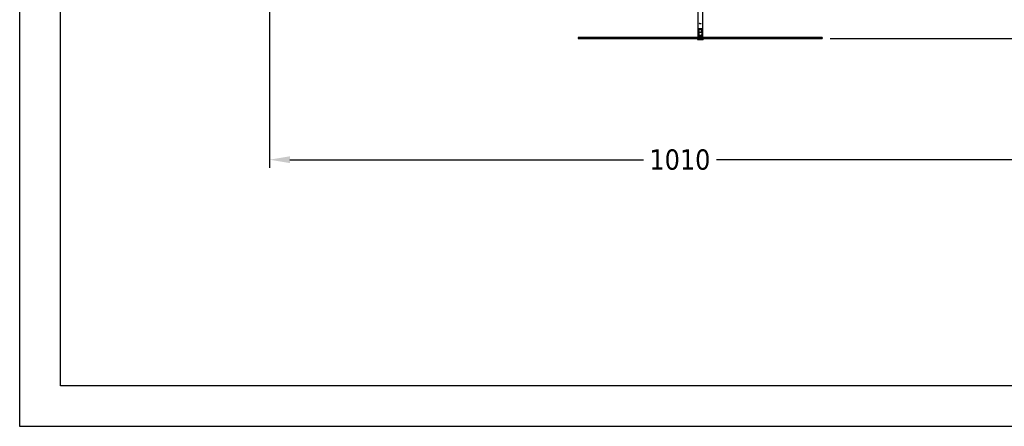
# Model space of a CAD drawing. Extents: x 355 to 4455, y -172 to 2698.
# Tile 1 of 16: x 355 to 1566, y -172 to 329. Entities that reach past the tile are written whole.
import ezdxf

# ---------------------------------------------------------------- set-up
doc = ezdxf.new("R2010")
doc.units = 0
doc.header["$LTSCALE"] = 10
doc.linetypes.add('DASHED', pattern=[0.2068, 0.1655, -0.0413])
for name, color, linetype in [('Nascosta (ISO)', 7, 'DASHED'), ('PROSPETTI', 7, 'Continuous'), ('Visibile (ISO)', 7, 'Continuous')]:
    doc.layers.add(name, color=color, linetype=linetype)
doc.styles.get("Standard").update_dxf_attribs({"font": 'TAHOMA.TTF'})
doc.dimstyles.get("Standard").update_dxf_attribs({"dimtxt": 0.18, "dimasz": 0.18, "dimexe": 0.18, "dimexo": 0.0625, "dimgap": 0.09, "dimtad": 0, "dimtih": 1, "dimtoh": 1, "dimdec": 4, "dimzin": 0, "dimdsep": 46, "dimtxsty": 'Standard', "dimcen": 0.09, "dimadec": 0, "dimazin": 0, "dimtfac": 1, "dimtdec": 4, "dimtofl": 0, "dimtmove": 0, "dimatfit": 3, "dimfxl": 0, "dimtolj": 1, "dimtzin": 0, "dimarcsym": 0})

# ---------------------------------------------------------------- blocks, each defined once
blk = doc.blocks.new('A3')
at = {"layer": 'PROSPETTI'}
for points in [[(-90.29, 286.83), (319.71, 286.83), (319.71, -0.17), (-90.29, -0.17)], [(-85.29, 281.83), (314.71, 281.83), (314.71, 4.83), (-85.29, 4.83)]]:
    blk.add_lwpolyline(points, close=True, dxfattribs=at)
blk = doc.blocks.new('*D14')
at = {"color": 0, "lineweight": -2}
for p, q in [((1302.1, 1293.6), (1848.6, 1293.6)), ((1838.6, 1268.6), (1838.6, 822.6)), ((1838.6, 330.6), (1838.6, 776.6)), ((1352.1, 305.6), (1848.6, 305.6))]:
    blk.add_line(p, q, dxfattribs=at)
at = {"color": 0}
for points in [[(1834.4, 1268.6), (1842.7, 1268.6), (1838.6, 1293.6)], [(1834.4, 330.6), (1842.7, 330.6), (1838.6, 305.6)]]:
    blk.add_solid(points, dxfattribs=at)
at = {"layer": 'DEFPOINTS', "color": 0}
for p in [(1292.1, 1293.6), (1342.1, 305.6), (1838.6, 305.6)]:
    blk.add_point(p, dxfattribs=at)
at = {"color": 0, "insert": (1838.6, 799.6), "char_height": 25, "attachment_point": 5}
blk.add_mtext('\\A1;990', dxfattribs=at)
blk = doc.blocks.new('*D15')
at = {"color": 0, "lineweight": -2}
for p, q in [((662.1, 724.6), (662.1, 146.3)), ((1672.1, 604.6), (1672.1, 146.3)), ((687.1, 156.3), (1122.2, 156.3)), ((1647.1, 156.3), (1212.1, 156.3))]:
    blk.add_line(p, q, dxfattribs=at)
at = {"color": 0}
for points in [[(687.1, 160.5), (687.1, 152.1), (662.1, 156.3)], [(1647.1, 160.5), (1647.1, 152.1), (1672.1, 156.3)]]:
    blk.add_solid(points, dxfattribs=at)
at = {"layer": 'DEFPOINTS', "color": 0}
for p in [(662.1, 734.6), (1672.1, 614.6), (662.1, 156.3)]:
    blk.add_point(p, dxfattribs=at)
at = {"color": 0, "insert": (1167.1, 156.3), "char_height": 25, "attachment_point": 5}
blk.add_mtext('\\A1;1010', dxfattribs=at)

msp = doc.modelspace()

# ---------------------------------------------------------------- linework, layer by layer
at = {"layer": 'Nascosta (ISO)', "ltscale": 0.190278}
for p, q in [((1189.8, 317.9), (1189.8, 316.9)), ((1194.4, 316.9), (1194.4, 317.9)), ((1189.6, 306.6), (1189.6, 305.6)), ((1194.6, 306.6), (1194.6, 305.6))]:
    msp.add_line(p, q, dxfattribs=at)
at = {"layer": 'Nascosta (ISO)', "ltscale": 1.280127}
for p, q in [((1189.8, 317.9), (1194.4, 317.9)), ((1189.8, 316.9), (1194.4, 316.9))]:
    msp.add_line(p, q, dxfattribs=at)
at = {"layer": 'Nascosta (ISO)', "ltscale": 0.603983}
for p, q in [((1190.5, 316.4), (1190.5, 313.2)), ((1193.7, 313.2), (1193.7, 316.4))]:
    msp.add_line(p, q, dxfattribs=at)
at = {"layer": 'Nascosta (ISO)', "ltscale": 0.537732}
msp.add_line((1191.1, 324.1), (1193.1, 324.1), dxfattribs=at)
at = {"layer": 'Nascosta (ISO)', "ltscale": 0.688919}
for p, q in [((1190.5, 313.1), (1190.1, 309.5)), ((1193.7, 313.1), (1194.2, 309.5))]:
    msp.add_line(p, q, dxfattribs=at)
at = {"layer": 'Nascosta (ISO)', "ltscale": 1.225982}
for p, q in [((1190.1, 309.5), (1194.2, 309.5)), ((1190.1, 308), (1194.2, 308))]:
    msp.add_line(p, q, dxfattribs=at)
at = {"layer": 'Nascosta (ISO)', "ltscale": 0.285466}
for p, q in [((1190.1, 309.5), (1190.1, 308)), ((1194.2, 309.5), (1194.2, 308))]:
    msp.add_line(p, q, dxfattribs=at)
at = {"layer": 'Nascosta (ISO)', "ltscale": 0.014657}
for p, q in [((1190.5, 313.2), (1190.5, 313.1)), ((1193.7, 313.1), (1193.7, 313.2))]:
    msp.add_line(p, q, dxfattribs=at)
at = {"layer": 'Nascosta (ISO)', "ltscale": 0.861262}
msp.add_line((1190.5, 313.2), (1193.7, 313.2), dxfattribs=at)
at = {"layer": 'Nascosta (ISO)', "ltscale": 0.047688}
for p, q in [((1190.5, 313.1), (1190.5, 313.1)), ((1193.7, 313.1), (1193.7, 313.1))]:
    msp.add_line(p, q, dxfattribs=at)
at = {"layer": 'Nascosta (ISO)', "ltscale": 0.605262}
msp.add_line((1190.5, 313.1), (1193.7, 313.1), dxfattribs=at)
at = {"layer": 'Nascosta (ISO)', "ltscale": 0.173181}
for p, q in [((1190.5, 307.5), (1190.5, 306.6)), ((1193.7, 307.5), (1193.7, 306.6))]:
    msp.add_line(p, q, dxfattribs=at)
at = {"layer": 'Nascosta (ISO)', "ltscale": 0.14998, "flags": 128}
for points in [[(1190, 316.9), (1190.1, 316.9)], [(1193.7, 316.4), (1193.7, 316.4)]]:
    msp.add_lwpolyline(points, dxfattribs=at)
at = {"layer": 'Nascosta (ISO)', "ltscale": 1.115846, "flags": 128}
for points in [[(1190.6, 323.7), (1190.5, 323.5)], [(1194.4, 317.9), (1194.4, 318.2)]]:
    msp.add_lwpolyline(points, dxfattribs=at)
at = {"layer": 'Nascosta (ISO)', "ltscale": 0.138751, "flags": 128}
for points in [[(1191.1, 324.1), (1191, 324.1)], [(1193.6, 323.7), (1193.6, 323.7)]]:
    msp.add_lwpolyline(points, dxfattribs=at)
at = {"layer": 'Nascosta (ISO)', "ltscale": 0.298944}
for centre, start, end in [((1189.5, 306.6), 270, 0), ((1194.7, 306.6), 180, 270)]:
    msp.add_arc(centre, 1, start, end, dxfattribs=at)
at = {"layer": 'Nascosta (ISO)', "ltscale": 0.139887}
for centre, start, end in [((1190, 307.5), 0, 84.2608), ((1194.2, 307.5), 95.7392, 180)]:
    msp.add_arc(centre, 0.5, start, end, dxfattribs=at)
at = {"layer": 'Visibile (ISO)'}
for p, q in [((1195.1, 729.4), (1195.1, 306.6)), ((1189.1, 407.6), (1189.1, 306.6)), ((1042.1, 306.6), (1042.1, 305.6)), ((1342.1, 306.6), (1042.1, 306.6)), ((1042.1, 305.6), (1342.1, 305.6)), ((1188.6, 305.6), (1188.6, 304.1)), ((1188.6, 304.1), (1195.6, 304.1)), ((1195.6, 305.6), (1195.6, 304.1)), ((1342.1, 306.6), (1342.1, 305.6))]:
    msp.add_line(p, q, dxfattribs=at)

# ---------------------------------------------------------------- block references
at = {"xscale": 10, "yscale": 10, "zscale": 10}
msp.add_blockref('A3', (1257.5, -170.2), dxfattribs=at)

# ---------------------------------------------------------------- dimensions: what is measured, and where the dimension line sits
dim = msp.add_linear_dim(base=(1838.6, 305.6), p1=(1292.1, 1293.6), p2=(1342.1, 305.6), angle=90, text='990', dimstyle='Standard', override={"dimscale": 10, "dimtxt": 2.5, "dimasz": 2.5, "dimexe": 1, "dimexo": 1, "dimgap": 1, "dimdec": 0, "dimzin": 8, "dimcen": 4, "dimazin": 2, "dimtdec": 0})
dim.commit()
dim.dimension.update_dxf_attribs({"geometry": '*D14', "text_midpoint": (1838.6, 799.6)})
dim = msp.add_linear_dim(base=(662.1, 156.3), p1=(1672.1, 614.6), p2=(662.1, 734.6), dimstyle='Standard', override={"dimscale": 10, "dimtxt": 2.5, "dimasz": 2.5, "dimexe": 1, "dimexo": 1, "dimgap": 1, "dimdec": 0, "dimzin": 8, "dimcen": 4, "dimazin": 2, "dimtdec": 0})
dim.commit()
dim.dimension.update_dxf_attribs({"geometry": '*D15', "text_midpoint": (1167.1, 156.3)})

doc.saveas('drawing.dxf')
